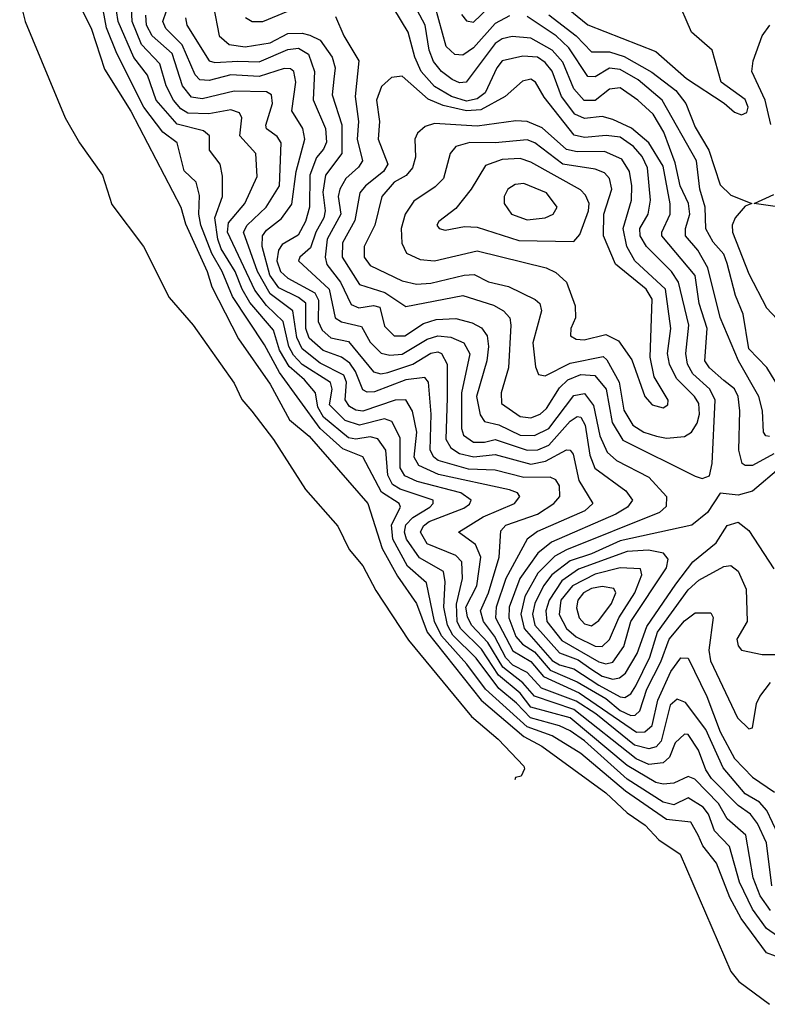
# Model space of a CAD drawing. Extents: x 1308313 to 1441400, y 959662 to 1036319.
# Tile 194 of 256: x 1310484 to 1312577, y 1020773 to 1023530. Entities that reach past the tile are written whole.
import ezdxf

# ---------------------------------------------------------------- set-up
doc = ezdxf.new("R2010")
doc.units = 0

msp = doc.modelspace()

# ---------------------------------------------------------------- linework, layer by layer
at = {"layer": '0CON10XD'}
for points in [[(1310608.8, 1023658.8), (1310685, 1023503.4), (1310721.6, 1023391.6), (1310795, 1023273.4), (1310935, 1023005.5), (1310948.3, 1022958.3), (1311009.3, 1022825), (1311022.4, 1022782.4), (1311096.5, 1022636.5), (1311185, 1022509.8), (1311239.4, 1022409.4), (1311295, 1022363.5), (1311458.7, 1022175), (1311499.2, 1022049.2), (1311541.6, 1021971.6), (1311595.4, 1021895), (1311625.3, 1021815), (1311776, 1021625), (1311895, 1021522.8), (1311946.1, 1021496.1), (1312125.2, 1021365), (1312185, 1021309), (1312235, 1021274.1), (1312273.4, 1021233.4), (1312333.2, 1021193.2), (1312474.7, 1020864.7), (1312497, 1020837), (1312582.9, 1020772.9)], [(1312625, 1020898.7), (1312575, 1020916.7), (1312503.4, 1021013.4), (1312471.8, 1021071.8), (1312435, 1021168.4), (1312396.8, 1021216.8), (1312383.3, 1021246.7), (1312363.3, 1021283.3), (1312295, 1021290.7), (1312180, 1021370), (1312055, 1021475.1), (1311974.4, 1021524.4), (1311905, 1021549.9), (1311787.9, 1021655), (1311735.9, 1021725), (1311664.9, 1021805), (1311645.4, 1021845), (1311623, 1021953), (1311570, 1022000), (1311528.6, 1022075), (1311524.6, 1022115.4), (1311550.4, 1022165), (1311546.7, 1022175), (1311496.9, 1022206.9), (1311445, 1022305.7), (1311388.7, 1022328.7), (1311325.3, 1022385), (1311211.9, 1022541.9), (1311170, 1022620), (1311080.1, 1022755), (1311051.4, 1022825), (1311021.8, 1022875), (1310991.8, 1022955), (1310986, 1022985), (1310987.8, 1023037.8), (1310978.7, 1023075), (1310945, 1023106.9), (1310925.2, 1023185), (1310885.2, 1023215.2), (1310831.8, 1023285), (1310755.9, 1023435), (1310726.9, 1023506.9), (1310709.1, 1023609.1)], [(1311855, 1023541), (1311815, 1023519.7), (1311755, 1023451.1), (1311725, 1023430.9), (1311702.2, 1023432.2), (1311678.3, 1023455), (1311637.3, 1023605)], [(1310484.4, 1023585), (1310499.4, 1023525), (1310611.5, 1023255), (1310651.5, 1023185), (1310716.2, 1023095), (1310742.6, 1023012.6), (1310831.2, 1022895), (1310902.3, 1022752.3), (1310969.6, 1022675), (1311085, 1022511.9), (1311106.2, 1022466.2), (1311134.1, 1022434.1), (1311195, 1022354.4), (1311284.7, 1022214.7), (1311375, 1022112.2), (1311406.6, 1022046.6), (1311445, 1022001.1), (1311481.3, 1021931.3), (1311572.5, 1021792.5), (1311748.8, 1021578.8), (1311824, 1021515), (1311895, 1021440), (1311897.5, 1021432.5), (1311888.3, 1021411.7), (1311871.7, 1021408.3), (1311870.4, 1021401.9)], [(1312582.9, 1022362.9), (1312572.7, 1022365), (1312565.8, 1022375), (1312563.9, 1022435), (1312553.6, 1022475), (1312496.7, 1022575), (1312445, 1022696.2), (1312410.4, 1022835), (1312382.6, 1022885), (1312348.3, 1022925), (1312347.8, 1022945), (1312359.8, 1022985), (1312356.7, 1023015), (1312333, 1023065), (1312319.3, 1023129.3), (1312287.5, 1023215), (1312257.2, 1023265), (1312214.8, 1023305), (1312165, 1023338.8), (1312135, 1023335.2), (1312095, 1023303.8), (1312063.9, 1023303.9), (1312035, 1023336.1), (1312005, 1023411.4), (1311974.9, 1023445), (1311915, 1023478), (1311862.9, 1023482.9), (1311835, 1023476.2), (1311815, 1023463.4), (1311734.4, 1023355), (1311715, 1023353.6), (1311695, 1023362.2), (1311665, 1023385.2), (1311642.8, 1023412.8), (1311630.8, 1023445), (1311619.6, 1023515), (1311582.2, 1023585)], [(1311721.2, 1023545), (1311735, 1023526.8), (1311755, 1023523), (1311816.7, 1023583.2)], [(1312005, 1023572.1), (1312075, 1023515.8), (1312265, 1023441.1), (1312350.5, 1023365), (1312456.3, 1023296.3), (1312485, 1023270.8), (1312505, 1023264), (1312519.8, 1023270.2), (1312523.5, 1023285), (1312515, 1023306.7), (1312447.3, 1023355), (1312422.7, 1023445), (1312365, 1023495.4), (1312322.9, 1023592.9)], [(1312605, 1020963.8), (1312574.5, 1020985), (1312535, 1021039.4), (1312499.1, 1021115), (1312470.7, 1021215), (1312428.9, 1021258.9), (1312412.1, 1021305), (1312397.2, 1021325), (1312355, 1021350.8), (1312315, 1021331.3), (1312285, 1021338.7), (1312185, 1021403.6), (1312065, 1021510.6), (1312025, 1021538.4), (1311995, 1021552.8), (1311914.2, 1021575), (1311875, 1021616.6), (1311825, 1021656.9), (1311762, 1021742), (1311696.4, 1021806.4), (1311682.2, 1021835), (1311671.9, 1021885), (1311675.6, 1021955.6), (1311671, 1021985), (1311603.3, 1022023.3), (1311567.3, 1022075), (1311561.2, 1022095), (1311564.7, 1022115.3), (1311584.3, 1022135.7), (1311632, 1022165), (1311642.1, 1022175), (1311641.2, 1022185), (1311549, 1022215), (1311528.2, 1022228.2), (1311514.7, 1022255), (1311509.4, 1022325), (1311486.5, 1022356.5), (1311465, 1022362.1), (1311425, 1022355.5), (1311405, 1022358.7), (1311335, 1022417.2), (1311318.5, 1022445), (1311312.6, 1022485), (1311281.6, 1022521.6), (1311238.5, 1022558.5), (1311211.6, 1022605), (1311195, 1022660.3), (1311128.1, 1022738.1), (1311106.8, 1022775), (1311087.9, 1022825), (1311048.4, 1022888.4), (1311038.8, 1022915), (1311031, 1022975), (1311051.6, 1023035), (1311051.7, 1023091.7), (1311045.3, 1023125), (1311015.2, 1023165), (1311015.8, 1023205), (1310998.9, 1023218.9), (1310925, 1023237.6), (1310866.7, 1023305), (1310842.1, 1023375), (1310803.7, 1023423.7), (1310760, 1023525), (1310755.5, 1023555)], [(1312585.9, 1021035.9), (1312557.1, 1021077.1), (1312537.4, 1021127.4), (1312516.8, 1021246.8), (1312465, 1021292.5), (1312440.4, 1021335), (1312373.6, 1021403.6), (1312355, 1021411), (1312315, 1021392.5), (1312285, 1021389.4), (1312265, 1021394.2), (1312185, 1021441.6), (1312025, 1021574.8), (1311915, 1021605.4), (1311885, 1021644.5), (1311824.8, 1021694.8), (1311777.1, 1021767.1), (1311717.7, 1021825), (1311709.1, 1021845), (1311706.5, 1021893.5), (1311724, 1021965), (1311721.8, 1022011.8), (1311705, 1022029.4), (1311625, 1022062), (1311606.3, 1022095), (1311615, 1022113), (1311630.5, 1022125), (1311727.7, 1022162.3), (1311743.3, 1022173.3), (1311748.3, 1022185), (1311719.5, 1022205), (1311596.8, 1022236.8), (1311562.5, 1022252.5), (1311549.2, 1022275), (1311549.4, 1022359.4), (1311526.1, 1022405), (1311505, 1022412), (1311435, 1022394.4), (1311395, 1022407.4), (1311351.5, 1022451.5), (1311358.9, 1022495), (1311353.9, 1022513.9), (1311274.7, 1022564.7), (1311250.4, 1022590.4), (1311237.8, 1022615), (1311222.1, 1022685), (1311175, 1022729.7), (1311142.5, 1022772.5), (1311066, 1022935), (1311068.8, 1022961.2), (1311114.1, 1023015), (1311149.3, 1023090.7), (1311145.2, 1023155), (1311100.4, 1023205), (1311105.7, 1023255), (1311099.3, 1023269.3), (1311075, 1023277.3), (1311013.7, 1023266.3), (1310955, 1023268.3), (1310935, 1023280.3), (1310914.4, 1023305), (1310894.7, 1023345), (1310876.5, 1023406.5), (1310825, 1023460.2), (1310799, 1023525), (1310797.4, 1023565)], [(1312589.5, 1021105), (1312574.7, 1021225), (1312549.3, 1021279.3), (1312529.7, 1021305), (1312495, 1021329.2), (1312421, 1021405), (1312405, 1021429.8), (1312384.1, 1021485), (1312355, 1021528.5), (1312345, 1021529.7), (1312318.8, 1021505), (1312302.7, 1021465), (1312285, 1021449.5), (1312245.6, 1021444.4), (1312210, 1021460), (1312035, 1021598.2), (1311925, 1021635.3), (1311892.8, 1021672.8), (1311836.6, 1021716.6), (1311795, 1021785.7), (1311749.2, 1021835), (1311737.5, 1021857.5), (1311733.5, 1021885), (1311763.6, 1021945), (1311775.1, 1022025.1), (1311760, 1022060), (1311712.5, 1022095), (1311781.7, 1022138.3), (1311869.6, 1022175), (1311884.6, 1022195), (1311877.5, 1022205), (1311855, 1022213.5), (1311656.9, 1022256.9), (1311601.2, 1022281.2), (1311588.4, 1022305), (1311596, 1022375), (1311583.8, 1022433.8), (1311565, 1022465.7), (1311535, 1022464.2), (1311445, 1022434.2), (1311425, 1022436.2), (1311407.3, 1022447.3), (1311395.5, 1022465.5), (1311398.8, 1022515), (1311391.7, 1022535), (1311325, 1022568.2), (1311275, 1022608), (1311260.5, 1022640.5), (1311248.5, 1022715), (1311185, 1022762.4), (1311149.9, 1022825), (1311110.5, 1022935), (1311120.9, 1022955), (1311173.9, 1023005), (1311211.5, 1023065), (1311215.8, 1023185), (1311205, 1023203.1), (1311175, 1023224.7), (1311173.4, 1023235), (1311191.7, 1023295), (1311189.3, 1023319.3), (1311175, 1023327.9), (1311085, 1023330), (1310995, 1023308.4), (1310965, 1023313.3), (1310939.9, 1023345), (1310910.9, 1023435), (1310854.9, 1023485), (1310839.3, 1023515), (1310837, 1023543)], [(1312622.8, 1021215), (1312575.4, 1021315.4), (1312555, 1021339.3), (1312515, 1021362.3), (1312452.9, 1021435), (1312405, 1021542.2), (1312348.3, 1021618.3), (1312325, 1021627.4), (1312305, 1021610.7), (1312279.8, 1021510.2), (1312266.1, 1021493.9), (1312245, 1021487.9), (1312205, 1021498.2), (1312096.6, 1021586.6), (1312041.9, 1021621.9), (1311945, 1021658.1), (1311905, 1021701.8), (1311865, 1021722.9), (1311845, 1021743.1), (1311813.7, 1021803.7), (1311782.7, 1021845), (1311774.2, 1021875), (1311796.6, 1021925), (1311826.1, 1022025), (1311831, 1022099), (1311844.7, 1022115), (1311933.7, 1022145), (1311979.2, 1022175), (1311996.3, 1022195), (1311995.2, 1022225), (1311985, 1022241.3), (1311969, 1022249), (1311895, 1022247.9), (1311815, 1022269), (1311741, 1022271), (1311655.9, 1022295.9), (1311643.5, 1022305), (1311633.4, 1022325), (1311635.8, 1022425.8), (1311628.8, 1022515), (1311618.5, 1022528.5), (1311565, 1022521.4), (1311477.7, 1022487.7), (1311457.2, 1022487.2), (1311445, 1022493.9), (1311424.5, 1022545), (1311408.2, 1022568.2), (1311385, 1022584.9), (1311333.8, 1022603.8), (1311295, 1022638.4), (1311284.8, 1022665), (1311285, 1022735.8), (1311265, 1022752.2), (1311209.5, 1022779.5), (1311184.3, 1022815), (1311162.7, 1022895), (1311163.6, 1022925), (1311175, 1022941), (1311217, 1022973), (1311246.2, 1023013.8), (1311258.4, 1023105), (1311282.3, 1023195), (1311276.6, 1023225), (1311246.2, 1023275), (1311257.2, 1023355), (1311251.9, 1023385), (1311242.3, 1023392.3), (1311225, 1023393.3), (1311155, 1023370.9), (1311075, 1023375.5), (1311015, 1023359.9), (1310988.6, 1023361.4), (1310975.3, 1023375.3), (1310939.3, 1023459.3), (1310893.3, 1023505), (1310884.6, 1023525), (1310895.2, 1023555)], [(1311027, 1023567), (1311042.7, 1023485), (1311070.8, 1023460.8), (1311115, 1023454), (1311185, 1023465.5), (1311235, 1023491.1), (1311275, 1023492.3), (1311296.7, 1023486.7), (1311325, 1023472.5), (1311358.6, 1023425), (1311367.1, 1023395), (1311363.7, 1023363.7), (1311359.2, 1023319.2), (1311385.7, 1023235.7), (1311385.7, 1023155), (1311340.4, 1023095), (1311333.1, 1023046.9), (1311339.1, 1022995), (1311335.3, 1022975), (1311313.3, 1022935), (1311298.5, 1022891.5), (1311268.8, 1022865), (1311265, 1022854.4), (1311350.9, 1022775), (1311367.7, 1022695), (1311385, 1022684.3), (1311440.9, 1022670.9), (1311465, 1022627), (1311496.5, 1022596.5), (1311520.3, 1022590.3), (1311555, 1022593.6), (1311625, 1022635.6), (1311655, 1022644.9), (1311690.9, 1022640.9), (1311727.1, 1022625), (1311743.9, 1022593.9), (1311720.7, 1022485), (1311720.7, 1022385), (1311726.2, 1022366.2), (1311755, 1022347), (1311785, 1022346.6), (1311815, 1022354.9), (1311905, 1022324.2), (1311935, 1022325.1), (1311965, 1022338.2), (1312025, 1022405.5), (1312045, 1022418.8), (1312055, 1022417), (1312067.1, 1022395), (1312080.5, 1022310.5), (1312093.9, 1022273.9), (1312180.9, 1022210.9), (1312199.2, 1022185), (1312185.3, 1022165), (1312153.3, 1022145), (1311972.9, 1022067.1), (1311935, 1022036.4), (1311883.9, 1021965), (1311854.4, 1021885), (1311853.7, 1021855), (1311872.8, 1021802.8), (1311891.3, 1021781.3), (1311925, 1021759.6), (1311968.8, 1021708.8), (1312045, 1021675.8), (1312125, 1021628.8), (1312165, 1021595.3), (1312195, 1021581.7), (1312207.3, 1021582.7), (1312220.1, 1021595), (1312239.4, 1021655), (1312278.5, 1021731.5), (1312302.5, 1021795), (1312345, 1021846.7), (1312375, 1021869.5), (1312418.7, 1021868.7), (1312425.6, 1021855.6), (1312413.2, 1021765), (1312417.8, 1021735), (1312493.5, 1021575), (1312525, 1021544), (1312535, 1021546.7), (1312547, 1021615), (1312556.2, 1021635), (1312585.6, 1021674.4)], [(1311116, 1023536), (1311135, 1023525.3), (1311165, 1023524.8), (1311235, 1023553.5)], [(1312595.4, 1022314.6), (1312535, 1022281.8), (1312515, 1022281.3), (1312506.9, 1022286.9), (1312497.6, 1022325), (1312500.4, 1022435), (1312495.2, 1022474.8), (1312485, 1022496.7), (1312455, 1022520), (1312415, 1022555.6), (1312402.1, 1022575), (1312408.8, 1022665), (1312386.2, 1022735), (1312375, 1022813.5), (1312282, 1022925), (1312281.4, 1022935), (1312304.8, 1022985), (1312305.2, 1023014.8), (1312285, 1023120), (1312245, 1023185.6), (1312196.7, 1023226.7), (1312145, 1023250.9), (1312115, 1023258.5), (1312065, 1023253), (1312038.1, 1023265), (1312001.2, 1023315), (1311975, 1023385.9), (1311955, 1023410.5), (1311933.8, 1023425), (1311892.4, 1023427.6), (1311835.1, 1023414.9), (1311819.4, 1023395), (1311786.9, 1023325), (1311765, 1023308.3), (1311735, 1023302.2), (1311693, 1023315), (1311645, 1023342.8), (1311608.2, 1023385), (1311590.4, 1023425), (1311572.1, 1023495), (1311531.5, 1023561.5)], [(1311965, 1023544), (1312041.5, 1023485), (1312085, 1023440.4), (1312135, 1023440.4), (1312176.6, 1023426.6), (1312253.5, 1023383.5), (1312321.3, 1023331.3), (1312349.2, 1023295), (1312375, 1023229.5), (1312412.9, 1023165), (1312445, 1023067.6), (1312475, 1023039), (1312533.3, 1023015), (1312515, 1023007.7), (1312486.7, 1022975), (1312478.7, 1022955), (1312479.7, 1022935), (1312525, 1022818.5), (1312575, 1022723.1), (1312635, 1022659.2)], [(1310948.8, 1023535), (1310952.3, 1023515), (1311015.1, 1023415.1), (1311030.4, 1023410.4), (1311095, 1023414), (1311155, 1023412.4), (1311235, 1023447), (1311265, 1023449.9), (1311293.1, 1023433.1), (1311309.6, 1023385), (1311305.7, 1023305.7), (1311340.4, 1023225), (1311342.9, 1023187.1), (1311335, 1023167.4), (1311315, 1023144.3), (1311296, 1023095), (1311295.1, 1023004.9), (1311284.3, 1022965), (1311263.4, 1022926.6), (1311219.3, 1022900.7), (1311208.9, 1022885), (1311204.4, 1022855), (1311213.9, 1022825), (1311235, 1022806.6), (1311310.5, 1022765), (1311320.9, 1022745), (1311320.1, 1022685), (1311330.9, 1022660.9), (1311355, 1022639.6), (1311405, 1022629), (1311475, 1022544.2), (1311495, 1022538.7), (1311515, 1022541.9), (1311585, 1022565.7), (1311635, 1022596.3), (1311655, 1022599.7), (1311665.1, 1022595.1), (1311680.8, 1022565), (1311680.8, 1022470.8), (1311677, 1022355), (1311691, 1022331), (1311715, 1022315.3), (1311755.5, 1022305.5), (1311815, 1022312.6), (1311915, 1022285.1), (1311956.1, 1022293.9), (1312015, 1022325.2), (1312025, 1022324.7), (1312033.8, 1022313.8), (1312049.7, 1022239.7), (1312088.6, 1022175), (1312066.6, 1022155), (1311933.5, 1022096.5), (1311904.4, 1022075), (1311845.3, 1021965), (1311817.6, 1021885), (1311816.5, 1021855), (1311865, 1021762.3), (1311915, 1021733.3), (1311950.4, 1021690.4), (1312050.7, 1021645), (1312210.4, 1021535), (1312234, 1021536), (1312255, 1021553.8), (1312270.3, 1021625), (1312307.1, 1021705), (1312335, 1021742.9), (1312355, 1021741.8), (1312408, 1021635), (1312445, 1021536.2), (1312485, 1021461.4), (1312535, 1021408.5), (1312596.7, 1021366.7)], [(1311368.7, 1023538.7), (1311391.7, 1023485), (1311434, 1023415), (1311423.3, 1023315), (1311433.1, 1023245), (1311428.6, 1023195), (1311444.2, 1023135), (1311432.9, 1023117.1), (1311397.4, 1023085), (1311380, 1023055), (1311375.9, 1023035), (1311382.9, 1022985), (1311344.9, 1022915), (1311339.7, 1022865), (1311344.4, 1022844.4), (1311382.1, 1022795), (1311412.2, 1022732.2), (1311433.6, 1022723.6), (1311475, 1022729.6), (1311492.2, 1022725), (1311505, 1022672), (1311532.7, 1022645), (1311562.1, 1022645), (1311615, 1022679.3), (1311650.1, 1022690.1), (1311705, 1022693.6), (1311751, 1022681), (1311777.3, 1022667.3), (1311792.4, 1022645), (1311796.8, 1022615), (1311792, 1022575), (1311763.1, 1022475), (1311773.3, 1022423.3), (1311785, 1022405.2), (1311825, 1022396), (1311885, 1022367), (1311925, 1022365.8), (1311965, 1022385.7), (1312035, 1022477.7), (1312065, 1022483.4), (1312090, 1022450), (1312108.6, 1022365), (1312128.8, 1022318.8), (1312155, 1022295.8), (1312245, 1022249.2), (1312294.8, 1022195), (1312293.4, 1022166.6), (1312275, 1022150.4), (1312014.5, 1022045.5), (1311982.6, 1022027.4), (1311935, 1021980.3), (1311897.8, 1021915), (1311886.9, 1021865), (1311896, 1021825), (1311975, 1021736), (1311995, 1021723.6), (1312035, 1021712), (1312105, 1021666.9), (1312165, 1021633.7), (1312178.2, 1021631.8), (1312195, 1021641.9), (1312209.2, 1021665), (1312248.4, 1021745), (1312269.8, 1021815), (1312355, 1021933.9), (1312385, 1021961), (1312455, 1021999.2), (1312475, 1022001.5), (1312495.4, 1021985.4), (1312518.1, 1021935), (1312520.6, 1021845), (1312491.9, 1021795), (1312495, 1021776.7), (1312504.3, 1021765), (1312562.3, 1021752.3), (1312645, 1021752.5)], [(1312635, 1022458.2), (1312575.7, 1022555.7), (1312525, 1022608), (1312509, 1022705), (1312487.7, 1022757.7), (1312465, 1022847.3), (1312455, 1022873.8), (1312425, 1022907.2), (1312404.6, 1022944.6), (1312402.8, 1023005), (1312388.3, 1023055), (1312378.9, 1023135), (1312282.7, 1023305), (1312215, 1023362), (1312165, 1023390.1), (1312135, 1023394.3), (1312095, 1023369.8), (1312075, 1023370.7), (1312021.1, 1023451.1), (1311985.8, 1023485), (1311905, 1023538.6)], [(1312586.6, 1023236.6), (1312571, 1023305), (1312533.4, 1023385), (1312537.2, 1023415), (1312562.9, 1023485), (1312583.7, 1023515)], [(1312395, 1022245.6), (1312415, 1022252.5), (1312422.5, 1022287.5), (1312431.2, 1022465), (1312415.8, 1022495.8), (1312368.7, 1022538.7), (1312353.3, 1022565), (1312348.4, 1022595), (1312357, 1022675), (1312328.7, 1022795), (1312308.4, 1022825), (1312238.5, 1022895), (1312221.3, 1022925), (1312220.3, 1022945), (1312243, 1022985), (1312249.9, 1023025), (1312241.7, 1023115), (1312227.1, 1023147.1), (1312202.3, 1023175), (1312165, 1023200.6), (1312125.5, 1023205.5), (1312065, 1023200.2), (1312036.5, 1023206.5), (1311952.6, 1023312.6), (1311928.3, 1023355), (1311915, 1023363.1), (1311891.7, 1023358.3), (1311843.3, 1023315), (1311775, 1023277.9), (1311735, 1023274.7), (1311669.7, 1023289.7), (1311627.7, 1023307.7), (1311555, 1023372.1), (1311525, 1023368.4), (1311497.1, 1023342.9), (1311482.7, 1023305), (1311491.2, 1023245), (1311487.3, 1023195), (1311515.2, 1023125), (1311502.9, 1023105), (1311452.3, 1023065), (1311436.1, 1023045), (1311422, 1022968), (1311387.8, 1022905), (1311387.4, 1022865), (1311435, 1022788.6), (1311506.1, 1022766.1), (1311565, 1022726.8), (1311725, 1022757.7), (1311810.4, 1022730.4), (1311838.4, 1022715), (1311855.8, 1022695), (1311859.3, 1022675), (1311852.8, 1022555), (1311831.9, 1022485), (1311833, 1022455), (1311885, 1022418.9), (1311915, 1022415.5), (1311941.4, 1022425), (1311958.7, 1022441.3), (1311995, 1022499.5), (1312018.2, 1022521.8), (1312055, 1022536.3), (1312093.9, 1022533.9), (1312126.1, 1022495), (1312142.4, 1022402.4), (1312172.9, 1022352.9), (1312375, 1022252.2), (1312395, 1022245.6)], [(1312295, 1022358.4), (1312345, 1022363), (1312365, 1022374.6), (1312380.2, 1022399.8), (1312387.2, 1022425), (1312385.2, 1022455), (1312373.1, 1022475), (1312322.4, 1022525), (1312303.5, 1022565), (1312297.6, 1022595), (1312306.7, 1022665), (1312291.5, 1022775), (1312206.5, 1022855), (1312183.4, 1022895), (1312173.3, 1022945), (1312197, 1023025), (1312197.9, 1023065), (1312191.5, 1023105), (1312169.3, 1023139.3), (1312121.2, 1023161.2), (1312045, 1023159.9), (1312015, 1023166.7), (1311946.9, 1023226.9), (1311905, 1023245.2), (1311873.3, 1023246.7), (1311765, 1023231.7), (1311645, 1023239.7), (1311619, 1023231), (1311598, 1023212), (1311590.4, 1023195), (1311592.3, 1023145), (1311583.9, 1023115), (1311566, 1023094), (1311532.7, 1023075), (1311498.1, 1023035), (1311478.6, 1022955), (1311448.1, 1022895), (1311448.3, 1022865), (1311465, 1022842.1), (1311555, 1022798.8), (1311595, 1022789.8), (1311635, 1022792.4), (1311728.1, 1022815), (1311756.6, 1022816.6), (1311796.2, 1022796.2), (1311852.7, 1022782.7), (1311926.8, 1022746.8), (1311940, 1022735), (1311945.2, 1022715.2), (1311921, 1022625), (1311927.8, 1022557.8), (1311936.5, 1022536.5), (1311955, 1022532.4), (1312025, 1022568.5), (1312117.1, 1022587.1), (1312127.8, 1022577.8), (1312162.4, 1022515), (1312175, 1022436.2), (1312200.4, 1022395), (1312231.2, 1022375), (1312266.6, 1022363.4), (1312295, 1022358.4)], [(1312285, 1022442.8), (1312298.2, 1022451.8), (1312299.8, 1022465), (1312260, 1022530), (1312248.8, 1022585), (1312255, 1022747.3), (1312237.6, 1022775), (1312151.9, 1022845), (1312118.6, 1022925), (1312119.2, 1022985), (1312142, 1023055), (1312135.5, 1023085), (1312121.4, 1023101.4), (1312095, 1023111.7), (1312005, 1023125.6), (1311926.5, 1023185), (1311905, 1023193.8), (1311815, 1023185.1), (1311744.3, 1023185.7), (1311704.9, 1023175.1), (1311688.9, 1023155), (1311670.5, 1023085), (1311647.7, 1023062.3), (1311587.9, 1023022.1), (1311563, 1022985), (1311552.4, 1022945), (1311553.9, 1022903.9), (1311566.6, 1022876.6), (1311605, 1022858.5), (1311645.2, 1022854.8), (1311765, 1022883.1), (1311958, 1022835), (1311985, 1022822.5), (1312014.4, 1022795), (1312038.9, 1022728.9), (1312040.4, 1022695), (1312027.1, 1022665), (1312026.5, 1022645), (1312042, 1022635), (1312064, 1022634), (1312125, 1022648.8), (1312160.4, 1022630.4), (1312197.7, 1022577.8), (1312234.5, 1022474.5), (1312255, 1022451.4), (1312285, 1022442.8)], [(1312035, 1022908.7), (1312051.9, 1022928.1), (1312076.7, 1022995), (1312078.5, 1023015), (1312068.2, 1023038.2), (1312053.8, 1023053.8), (1311915, 1023130.8), (1311885, 1023141.3), (1311835, 1023138.4), (1311788.4, 1023121.6), (1311748.3, 1023055), (1311705, 1023000.9), (1311657.5, 1022965), (1311652.2, 1022955), (1311658, 1022945), (1311675, 1022940.8), (1311729.3, 1022950.7), (1311765, 1022948.9), (1311881.7, 1022911.7), (1312035, 1022908.7)], [(1311905, 1022969.3), (1311955, 1022974.8), (1311977.9, 1022985), (1311988.7, 1023005), (1311959.1, 1023045), (1311895, 1023071.7), (1311871.5, 1023068.5), (1311850.8, 1023055), (1311840.7, 1023035), (1311840.4, 1023015), (1311861.2, 1022985), (1311905, 1022969.3)], [(1312605.8, 1023005.8), (1312540, 1023015), (1312595, 1023040.4)], [(1312615, 1022277.1), (1312535, 1022209.8), (1312495, 1022198.2), (1312445, 1022203.8), (1312409.8, 1022150.2), (1312365.5, 1022114.5), (1312165, 1022071), (1312085, 1022034.6), (1312025, 1022014.9), (1311974.1, 1021975.9), (1311950.5, 1021945), (1311926.3, 1021895), (1311919.8, 1021865), (1311925.8, 1021835), (1311995, 1021757), (1312047.1, 1021737.1), (1312082.5, 1021712.5), (1312115, 1021692.2), (1312145, 1021683.4), (1312162.9, 1021687.1), (1312179.6, 1021700.4), (1312213, 1021755), (1312239.3, 1021830.7), (1312320.5, 1021949.5), (1312368.3, 1022011.7), (1312433.6, 1022065), (1312465, 1022113.3), (1312495, 1022122.9), (1312525, 1022099.3), (1312595, 1021992.3)], [(1312125, 1021726.4), (1312145, 1021730.9), (1312175.5, 1021775), (1312195.1, 1021845), (1312295.1, 1021995), (1312299.1, 1022019.1), (1312286.1, 1022036.1), (1312244.7, 1022044.7), (1312185, 1022041.3), (1312048.8, 1021991.2), (1312001.6, 1021958.4), (1311965.9, 1021905), (1311957.1, 1021875), (1311959.4, 1021845), (1312001.6, 1021791.6), (1312105, 1021731.8), (1312125, 1021726.4)], [(1312115, 1021774.6), (1312135.6, 1021794.4), (1312161.4, 1021855), (1312206.4, 1021925), (1312225.6, 1021975.6), (1312222, 1021992), (1312165.4, 1021995.4), (1312095, 1021977.2), (1312031.4, 1021945), (1311999.2, 1021905), (1311994.1, 1021864.1), (1312015, 1021824.9), (1312041.9, 1021801.9), (1312095, 1021775.8), (1312115, 1021774.6)], [(1312085, 1021832.8), (1312105, 1021847.4), (1312141, 1021895), (1312152.5, 1021925), (1312147.2, 1021937.2), (1312115, 1021942.6), (1312085, 1021937.2), (1312062.8, 1021925), (1312046.7, 1021905), (1312042.9, 1021882.9), (1312050.6, 1021855), (1312065, 1021838.7), (1312085, 1021832.8)]]:
    msp.add_lwpolyline(points, dxfattribs=at)

doc.saveas('drawing.dxf')
